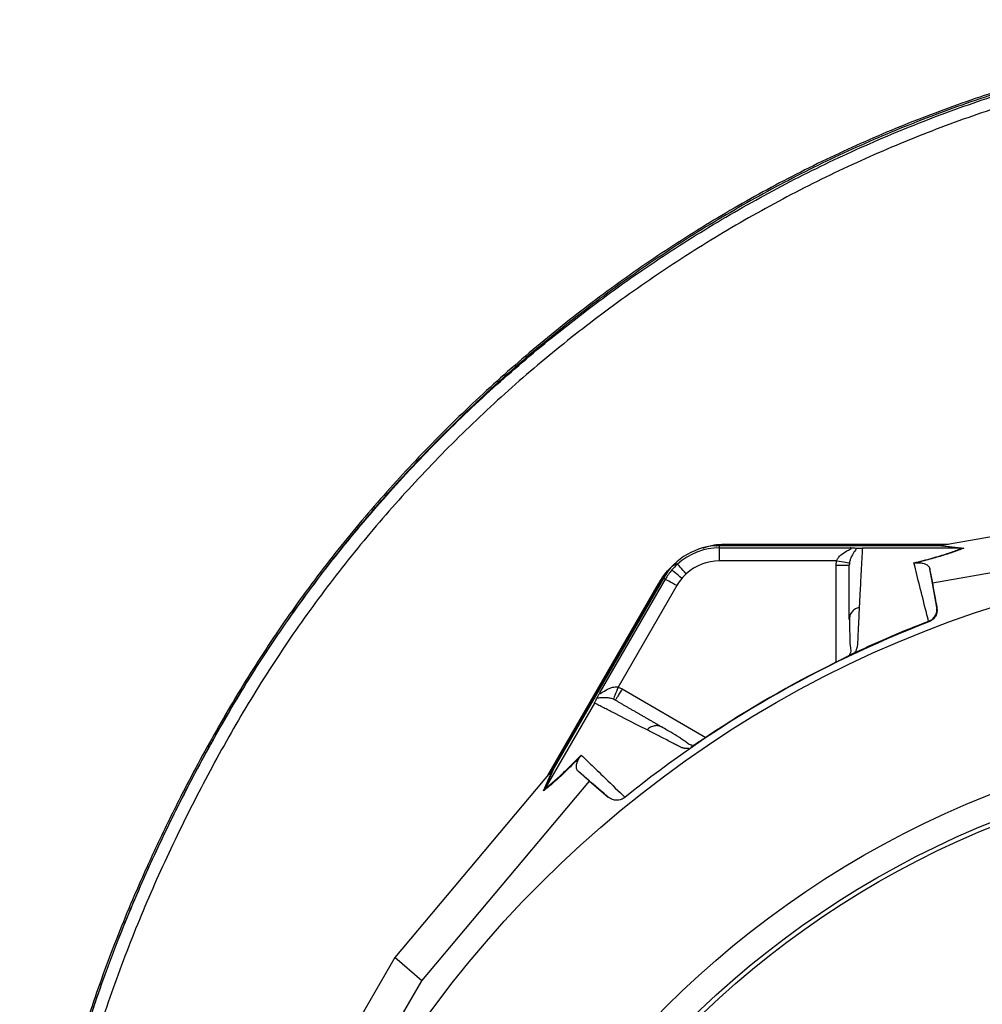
# Model space of a CAD drawing. Header units: millimetres. Extents: x 11 to 736, y 12 to 1573.
# Tile 20 of 23: x 11 to 233, y 1347 to 1573. Entities that reach past the tile are written whole.
import ezdxf

# ---------------------------------------------------------------- set-up
doc = ezdxf.new("R2010")
doc.units = ezdxf.units.MM

msp = doc.modelspace()

# ---------------------------------------------------------------- linework, layer by layer
at = {"color": 7, "linetype": 'Continuous', "lineweight": 25}
for p, q in [((223.46, 1452.26), (278.78, 1462.06)), ((174.01, 1452.53), (224.94, 1452.53)), ((174.01, 1452.53), (174.01, 1452.32)), ((174.01, 1452.32), (223.76, 1452.32)), ((280.38, 1454.01), (221.3, 1443.55)), ((172.27, 1451.67), (172.27, 1452.16)), ((222.58, 1452.16), (172.27, 1452.16)), ((172.27, 1451.67), (202.34, 1451.67)), ((227.92, 1451.57), (205.13, 1451.57)), ((223.16, 1452.21), (222.58, 1452.16)), ((227.93, 1451.57), (222.58, 1452.16)), ((223.16, 1452.21), (228.51, 1451.61)), ((227.92, 1451.57), (227.93, 1451.57)), ((199.21, 1448.67), (172.27, 1448.67)), ((199.13, 1447.68), (199.21, 1448.67)), ((221.3, 1443.55), (220.64, 1446.85)), ((132.72, 1399.28), (158.19, 1443.39)), ((133.49, 1400.2), (158.37, 1443.29)), ((159.37, 1444.71), (134.22, 1401.14)), ((144.77, 1418.43), (159.8, 1444.47)), ((158.19, 1443.39), (158.37, 1443.29)), ((159.8, 1444.47), (159.37, 1444.71)), ((222.29, 1437.95), (221.3, 1443.55)), ((162.4, 1442.97), (148.93, 1419.64)), ((222.26, 1438.07), (222.29, 1437.95)), ((202.21, 1435.66), (202.13, 1435.22)), ((220.42, 1434.62), (220.39, 1434.76)), ((202.87, 1427.27), (202.79, 1427.23)), ((148.93, 1419.64), (149.82, 1419.21)), ((143.46, 1415.96), (132.07, 1396.23)), ((159.12, 1410.38), (158.7, 1410.54)), ((165.7, 1405.82), (165.63, 1405.77)), ((133.69, 1400.43), (97.55, 1357.42)), ((131.73, 1395.74), (133.89, 1400.67)), ((134.22, 1401.14), (132.06, 1396.22)), ((134.22, 1401.14), (133.89, 1400.67)), ((142.32, 1397.95), (139.78, 1400.17)), ((103.72, 1352.01), (142.32, 1397.95)), ((142.32, 1397.95), (146.67, 1394.29)), ((132.06, 1396.22), (132.07, 1396.23)), ((146.67, 1394.29), (146.58, 1394.37)), ((150.39, 1394.35), (150.49, 1394.25)), ((97.55, 1357.42), (62.6, 1296.89)), ((103.72, 1352.01), (97.55, 1357.42)), ((70.38, 1294.26), (103.72, 1352.01))]:
    msp.add_line(p, q, dxfattribs=at)
at = {"color": 8, "linetype": 'Continuous', "lineweight": 25}
for p, q in [((199.13, 1425.37), (199.13, 1447.68)), ((149.82, 1419.21), (169.14, 1408.06))]:
    msp.add_line(p, q, dxfattribs=at)
at = {"color": 7, "linetype": 'Continuous', "lineweight": 25, "flags": 128}
for points in [[(171.47, 1452.14), (171.65, 1452.16), (174.01, 1452.32)], [(164.59, 1445.7), (164.21, 1446.12), (163.84, 1446.53), (163.49, 1446.9), (163.19, 1447.24), (162.94, 1447.51), (162.75, 1447.72), (162.63, 1447.86), (162.58, 1447.91)], [(199.21, 1448.67), (199.77, 1448.58), (200.31, 1448.5), (200.82, 1448.42), (201.26, 1448.35), (201.63, 1448.29), (201.91, 1448.25), (202.09, 1448.22), (202.17, 1448.21)], [(163.58, 1444.64), (163.14, 1445.01), (162.72, 1445.37), (162.33, 1445.7), (161.99, 1445.99), (161.7, 1446.23), (161.49, 1446.41), (161.35, 1446.53), (161.29, 1446.58)], [(158.37, 1443.29), (159.68, 1445.25), (159.79, 1445.39)], [(162.4, 1442.97), (161.9, 1443.25), (161.42, 1443.53), (160.98, 1443.78), (160.59, 1444.01), (160.27, 1444.19), (160.02, 1444.34), (159.87, 1444.43), (159.8, 1444.47)], [(148.93, 1419.64), (148.72, 1419.11), (148.53, 1418.6), (148.34, 1418.12), (148.18, 1417.7), (148.05, 1417.35), (147.94, 1417.09), (147.88, 1416.92), (147.85, 1416.84)]]:
    msp.add_lwpolyline(points, dxfattribs=at)
at = {"color": 7, "linetype": 'Continuous', "lineweight": 25}
for radius in [258.01, 217.51, 211.5, 210.5]:
    msp.add_circle((313.72, 1192.26), radius, dxfattribs=at)
for centre, radius, start, end in [((172.27, 1437.26), 14.9, 90, 150), ((172.27, 1437.26), 14.4, 90, 132.3248), ((172.27, 1437.26), 14.4, 132.3248, 139.6989), ((172.27, 1437.26), 11.4, 90, 132.3248), ((172.27, 1437.26), 14.4, 139.6989, 150), ((172.27, 1437.26), 11.4, 132.3248, 139.6989), ((172.27, 1437.26), 11.4, 139.6989, 150), ((313.72, 1192.26), 259.7, 111.0565, 128.9435)]:
    msp.add_arc(centre, radius, start, end, dxfattribs=at)
for centre, major_axis, start_param, end_param in [((221.93, 1452.26), (17.02, 2.99), 4.781806, 4.800012), ((134.45, 1401.76), (11.1, 13.24), 4.624766, 4.642972)]:
    msp.add_ellipse(centre, major_axis=major_axis, ratio=0.015428, start_param=start_param, end_param=end_param, dxfattribs=at)
for points, knots in [([(332.22, 1573.2), (326.42, 1572.97), (314.81, 1572.52), (297.04, 1570.61), (278.94, 1567.73), (260.6, 1563.79), (242.91, 1558.99), (225.91, 1553.38), (209.66, 1547.01), (193.79, 1539.75), (178.36, 1531.57), (163.41, 1522.56), (148.97, 1512.75), (135.08, 1502.18), (121.77, 1490.89), (109.08, 1478.92), (97.04, 1466.28), (85.69, 1453.02), (75.08, 1439.16), (65.31, 1424.71), (56.34, 1409.73), (48.79, 1395.64), (42.42, 1382.61), (36.49, 1369.37), (30.6, 1354.51), (25.03, 1337.97), (20.38, 1321.15), (16.67, 1304.1), (13.89, 1286.87), (12.07, 1269.81), (11.19, 1252.97), (11.22, 1236.42), (12.22, 1219.89), (13.81, 1205.33), (15.45, 1196.35), (16.1, 1192.8)], [0, 0, 0, 0, 0.031077, 0.062155, 0.095609, 0.129087, 0.162542, 0.19366, 0.224801, 0.255917, 0.287037, 0.318182, 0.349305, 0.380414, 0.411546, 0.442655, 0.47377, 0.504906, 0.536017, 0.567124, 0.598258, 0.629377, 0.652635, 0.675892, 0.707002, 0.738133, 0.769239, 0.800354, 0.831492, 0.862607, 0.892122, 0.921658, 0.951169, 0.980685, 1, 1, 1, 1]), ([(334.72, 1572.85), (328.48, 1572.65), (316, 1572.24), (297.37, 1570.26), (278.86, 1567.32), (260.55, 1563.37), (242.89, 1558.57), (225.92, 1552.97), (209.7, 1546.6), (193.85, 1539.34), (178.45, 1531.17), (163.52, 1522.16), (149.11, 1512.36), (135.24, 1501.8), (121.95, 1490.53), (109.28, 1478.57), (97.26, 1465.95), (85.94, 1452.7), (75.35, 1438.86), (65.59, 1424.42), (56.64, 1409.47), (49.11, 1395.4), (42.75, 1382.38), (36.83, 1369.16), (30.95, 1354.32), (25.39, 1337.81), (20.75, 1321.01), (17.05, 1303.98), (14.28, 1286.77), (12.46, 1269.74), (11.59, 1252.93), (11.61, 1236.4), (12.61, 1219.89), (14.13, 1205.89), (15.66, 1197.45), (16.21, 1194.44)], [0, 0, 0, 0, 0.033394, 0.066789, 0.100176, 0.133588, 0.166976, 0.198037, 0.229121, 0.260179, 0.291241, 0.322329, 0.353394, 0.384447, 0.415521, 0.446573, 0.477629, 0.508708, 0.539762, 0.570812, 0.601888, 0.632949, 0.656164, 0.679378, 0.710431, 0.741504, 0.772553, 0.80361, 0.834691, 0.865748, 0.895211, 0.924696, 0.954156, 0.98362, 1, 1, 1, 1]), ([(168.48, 1451.57), (168.74, 1451.69), (170.47, 1452.44), (172.38, 1452.49), (174.01, 1452.53)], [0, 0, 0, 0, 0.153546, 1, 1, 1, 1]), ([(172.27, 1448.67), (172.27, 1449.08), (172.27, 1449.95), (172.27, 1450.94), (172.27, 1451.54), (172.27, 1451.62), (172.27, 1451.67)], [0, 0, 0, 0, 0.270705, 0.562314, 0.789301, 1, 1, 1, 1]), ([(199.21, 1448.67), (199.21, 1448.67), (199.27, 1448.9), (199.45, 1449.21), (199.89, 1449.77), (200.68, 1450.46), (201.67, 1451.01), (202.35, 1451.35), (202.56, 1451.49), (202.63, 1451.56), (202.61, 1451.62), (202.49, 1451.65), (202.41, 1451.67), (202.34, 1451.67), (202.34, 1451.67)], [0, 0, 0, 0, 0.00001, 0.119089, 0.171497, 0.364272, 0.663879, 0.784819, 0.836932, 0.870209, 0.912505, 0.953293, 0.999992, 1, 1, 1, 1]), ([(203.82, 1451.61), (203.8, 1451.59), (203.74, 1451.45), (203.45, 1451.01), (202.93, 1450.28), (202.45, 1449.31), (202.24, 1448.63), (202.18, 1448.28), (202.17, 1448.21)], [0, 0, 0, 0, 0.044062, 0.224376, 0.592581, 0.811385, 0.96118, 1, 1, 1, 1]), ([(202.34, 1451.67), (202.34, 1451.67), (202.41, 1451.66), (202.75, 1451.66), (203.35, 1451.64), (203.66, 1451.62), (203.82, 1451.61)], [0, 0, 0, 0, 0.005909, 0.105164, 0.552668, 1, 1, 1, 1]), ([(203.82, 1451.61), (203.86, 1451.61), (204.03, 1451.6), (204.3, 1451.58), (204.67, 1451.57), (204.91, 1451.57), (205.07, 1451.57), (205.11, 1451.57)], [0, 0, 0, 0, 0.1717948, 0.5970267, 0.7662143, 0.9373575, 1, 1, 1, 1]), ([(205.13, 1451.57), (205.12, 1451.35), (205.1, 1450.91), (205.06, 1450.25), (205.02, 1449.59), (204.99, 1448.91), (204.95, 1448.23), (204.91, 1447.54), (204.88, 1446.85), (204.84, 1446.15), (204.8, 1445.44), (204.76, 1444.72), (204.72, 1444), (204.69, 1443.27), (204.65, 1442.54), (204.61, 1441.79), (204.57, 1441.04), (204.53, 1440.29), (204.49, 1439.52), (204.45, 1438.75), (204.43, 1438.23), (204.41, 1437.97)], [0, 0, 0, 0, 0.055211, 0.110128, 0.164753, 0.219086, 0.273129, 0.326884, 0.38035, 0.43353, 0.486425, 0.539036, 0.591365, 0.643413, 0.695181, 0.746671, 0.797884, 0.848822, 0.899487, 0.949879, 1, 1, 1, 1]), ([(217.01, 1448.2), (218.45, 1448.57), (221.4, 1449.32), (224.72, 1450.35), (226.75, 1451.09), (227.69, 1451.47), (227.92, 1451.57)], [0, 0, 0, 0, 0.297915, 0.606787, 0.903166, 1, 1, 1, 1]), ([(228.51, 1451.61), (227.92, 1451.37), (227.26, 1451.12), (226.16, 1450.72), (225.77, 1450.59), (224.95, 1450.32), (224.52, 1450.18), (223.16, 1449.75), (222.16, 1449.46), (220.52, 1449), (219.95, 1448.85), (218.76, 1448.54), (218.15, 1448.38), (217.51, 1448.22)], [0, 0, 0, 0, 0.25, 0.25, 0.375, 0.375, 0.5, 0.5, 0.75, 0.75, 0.875, 0.875, 1, 1, 1, 1]), ([(227.93, 1451.57), (228.12, 1451.57), (228.31, 1451.58), (228.5, 1451.61), (228.51, 1451.61)], [0, 0, 0, 0, 0.976224, 1, 1, 1, 1]), ([(158.19, 1443.39), (159.05, 1444.77), (160.19, 1446.59), (161.91, 1447.83), (162.34, 1448.13)], [0, 0, 0, 0, 0.752145, 1, 1, 1, 1]), ([(202.17, 1448.21), (202.15, 1448.03), (202.13, 1447.86), (202.13, 1447.68), (202.13, 1447.68)], [0, 0, 0, 0, 0.99989, 1, 1, 1, 1]), ([(217.01, 1448.2), (217.01, 1448.2), (217.18, 1448.19), (217.35, 1448.21), (217.51, 1448.22)], [0, 0, 0, 0, 0.02215, 1, 1, 1, 1]), ([(220.37, 1434.75), (220.2, 1435.43), (219.5, 1438.24), (218.35, 1442.84), (217.45, 1446.42), (217.01, 1448.2)], [0, 0, 0, 0, 0.139801, 0.574994, 1, 1, 1, 1]), ([(217.51, 1448.22), (217.59, 1448.23), (217.89, 1448.26), (218.29, 1448.26), (218.74, 1448.22), (219.42, 1448.06), (220.12, 1447.75), (220.49, 1447.29), (220.6, 1446.98), (220.64, 1446.85)], [0, 0, 0, 0, 0.0143563, 0.049627, 0.1243724, 0.1994397, 0.4963826, 0.7937532, 1, 1, 1, 1]), ([(199.13, 1447.68), (199.52, 1447.68), (199.92, 1447.68), (200.64, 1447.68), (200.97, 1447.68), (201.53, 1447.68), (201.75, 1447.68), (202.05, 1447.68), (202.13, 1447.68), (202.13, 1447.68)], [0, 0, 0, 0, 0.25, 0.25, 0.5, 0.5, 0.75, 0.75, 1, 1, 1, 1]), ([(202.13, 1435.22), (202.13, 1435.46), (202.13, 1435.96), (202.13, 1436.69), (202.13, 1437.42), (202.13, 1438.14), (202.13, 1438.86), (202.13, 1439.57), (202.13, 1440.27), (202.13, 1440.98), (202.13, 1441.67), (202.13, 1442.36), (202.13, 1443.04), (202.13, 1443.72), (202.13, 1444.4), (202.13, 1445.06), (202.13, 1445.73), (202.13, 1446.38), (202.13, 1447.04), (202.13, 1447.46), (202.13, 1447.68)], [0, 0, 0, 0, 0.052635, 0.105608, 0.158921, 0.212573, 0.266566, 0.320902, 0.37558, 0.430604, 0.485973, 0.541688, 0.597751, 0.654162, 0.710923, 0.768034, 0.825496, 0.883311, 0.941478, 1, 1, 1, 1]), ([(220.64, 1446.85), (220.68, 1446.63), (221.08, 1444.47), (221.62, 1441.57), (222.14, 1438.73), (222.26, 1438.07)], [0, 0, 0, 0, 0.08209, 0.78432, 1, 1, 1, 1]), ([(204.41, 1437.97), (204.4, 1437.72), (204.38, 1437.24), (204.34, 1436.49), (204.31, 1435.75), (204.27, 1434.99), (204.22, 1434), (204.16, 1432.76), (204.11, 1431.5), (204.06, 1430.47), (204.03, 1429.85), (204.01, 1429.41), (203.98, 1429.15), (203.95, 1428.92), (203.89, 1428.68), (203.8, 1428.42), (203.68, 1428.12), (203.53, 1427.81), (203.4, 1427.6), (203.34, 1427.49)], [0, 0, 0, 0, 0.077777, 0.1552, 0.232272, 0.308995, 0.385372, 0.530526, 0.674474, 0.747423, 0.819615, 0.846383, 0.869761, 0.889755, 0.906383, 0.929523, 0.9528, 0.976272, 1, 1, 1, 1]), ([(220.39, 1434.76), (220.69, 1434.91), (221.29, 1435.21), (221.94, 1436.01), (222.32, 1436.98), (222.33, 1437.7), (222.27, 1438.06), (222.26, 1438.07)], [0, 0, 0, 0, 0.2430811, 0.486114, 0.7302208, 0.9945335, 1, 1, 1, 1]), ([(222.29, 1437.95), (222.32, 1437.61), (222.37, 1436.93), (222.02, 1435.96), (221.38, 1435.11), (220.75, 1434.79), (220.42, 1434.62)], [0, 0, 0, 0, 0.244925, 0.489853, 0.734704, 1, 1, 1, 1]), ([(202.17, 1435.66), (202.19, 1433.97), (202.23, 1431.57), (202.25, 1428.96), (202.57, 1427.84), (202.2, 1427.12), (202.08, 1426.86)], [0, 0, 0, 0, 0.578264, 0.819399, 0.9352372, 1, 1, 1, 1]), ([(203.34, 1427.49), (203.31, 1427.47), (203.24, 1427.44), (203.14, 1427.4), (203.04, 1427.35), (202.95, 1427.31), (202.9, 1427.29), (202.87, 1427.27)], [0, 0, 0, 0, 0.212576, 0.416535, 0.614103, 0.807726, 1, 1, 1, 1]), ([(202.79, 1427.23), (202.75, 1427.21), (202.67, 1427.17), (202.54, 1427.1), (202.4, 1427.03), (202.26, 1426.95), (202.11, 1426.87), (201.95, 1426.79), (201.79, 1426.71), (201.62, 1426.62), (201.45, 1426.53), (201.27, 1426.44), (201.08, 1426.35), (200.88, 1426.25), (200.62, 1426.12), (200.29, 1425.95), (199.88, 1425.75), (199.47, 1425.54), (199.04, 1425.33), (198.75, 1425.19), (198.61, 1425.11)], [0, 0, 0, 0, 0.044249, 0.088103, 0.131644, 0.174955, 0.21812, 0.261226, 0.304357, 0.347601, 0.391041, 0.434763, 0.478847, 0.523375, 0.568424, 0.654803, 0.740537, 0.826241, 0.912528, 1, 1, 1, 1]), ([(144.07, 1417.12), (144.14, 1417.27), (144.28, 1417.55), (144.57, 1418.07), (144.74, 1418.37), (144.77, 1418.43), (144.77, 1418.43)], [0, 0, 0, 0, 0.456922, 0.903839, 0.99409, 1, 1, 1, 1]), ([(144.77, 1418.43), (144.74, 1418.38), (144.7, 1418.28), (144.68, 1418.17), (144.72, 1418.12), (144.82, 1418.15), (145.05, 1418.27), (145.67, 1418.68), (146.64, 1419.26), (147.77, 1419.65), (148.5, 1419.72), (148.84, 1419.66), (148.93, 1419.64)], [0, 0, 0, 0, 0.046702, 0.091697, 0.129792, 0.175968, 0.215136, 0.336066, 0.63564, 0.828397, 0.953946, 1, 1, 1, 1]), ([(149.82, 1419.21), (149.63, 1418.87), (149.43, 1418.53), (149.07, 1417.9), (148.9, 1417.62), (148.62, 1417.14), (148.51, 1416.94), (148.36, 1416.68), (148.32, 1416.61), (148.32, 1416.61)], [0, 0, 0, 0, 0.25, 0.25, 0.5, 0.5, 0.75, 0.75, 1, 1, 1, 1]), ([(143.46, 1415.96), (143.5, 1416.03), (143.59, 1416.19), (143.74, 1416.46), (143.92, 1416.81), (144.02, 1417), (144.07, 1417.12)], [0, 0, 0, 0, 0.116901, 0.269188, 0.540258, 1, 1, 1, 1]), ([(147.85, 1416.84), (147.57, 1416.94), (147.23, 1417.05), (146.58, 1417.16), (145.67, 1417.23), (144.78, 1417.14), (144.26, 1417.11), (144.1, 1417.12), (144.07, 1417.12)], [0, 0, 0, 0, 0.157453, 0.18836, 0.407231, 0.775553, 0.955925, 1, 1, 1, 1]), ([(148.32, 1416.61), (148.52, 1416.5), (148.91, 1416.27), (149.51, 1415.93), (150.12, 1415.58), (150.72, 1415.23), (151.34, 1414.87), (151.96, 1414.52), (152.58, 1414.16), (153.21, 1413.79), (153.85, 1413.43), (154.49, 1413.06), (155.13, 1412.68), (155.78, 1412.31), (156.44, 1411.93), (157.1, 1411.55), (157.77, 1411.16), (158.44, 1410.78), (158.89, 1410.51), (159.12, 1410.38)], [0, 0, 0, 0, 0.061953, 0.123509, 0.18467, 0.245435, 0.305808, 0.365787, 0.425376, 0.484574, 0.543383, 0.601804, 0.659839, 0.717488, 0.774754, 0.831636, 0.888137, 0.944258, 1, 1, 1, 1]), ([(155.59, 1409.78), (155.38, 1409.89), (154.96, 1410.1), (154.34, 1410.42), (153.72, 1410.74), (153.11, 1411.05), (152.5, 1411.36), (151.9, 1411.67), (151.3, 1411.98), (150.71, 1412.28), (150.12, 1412.58), (149.54, 1412.87), (148.96, 1413.17), (148.39, 1413.46), (147.82, 1413.75), (147.26, 1414.03), (146.7, 1414.31), (146.15, 1414.6), (145.6, 1414.87), (145.06, 1415.15), (144.52, 1415.42), (143.99, 1415.69), (143.63, 1415.87), (143.46, 1415.96)], [0, 0, 0, 0, 0.045336, 0.090894, 0.136674, 0.182678, 0.228907, 0.275362, 0.322044, 0.368954, 0.416093, 0.463462, 0.511063, 0.558896, 0.606962, 0.655262, 0.703798, 0.752569, 0.801578, 0.850824, 0.900309, 0.950034, 1, 1, 1, 1]), ([(165.2, 1405.47), (165.13, 1405.47), (164.99, 1405.47), (164.79, 1405.48), (164.59, 1405.49), (164.4, 1405.51), (164.23, 1405.53), (164.05, 1405.56), (163.89, 1405.59), (163.74, 1405.64), (163.55, 1405.7), (163.31, 1405.8), (162.99, 1405.96), (162.6, 1406.17), (162.16, 1406.4), (161.42, 1406.78), (160.42, 1407.3), (159.17, 1407.94), (157.95, 1408.57), (156.76, 1409.18), (155.98, 1409.58), (155.59, 1409.78)], [0, 0, 0, 0, 0.013423, 0.026738, 0.039956, 0.053088, 0.066144, 0.079134, 0.09207, 0.104963, 0.117824, 0.141662, 0.172831, 0.217057, 0.263491, 0.312127, 0.449156, 0.58733, 0.723761, 0.861313, 1, 1, 1, 1]), ([(165.98, 1406.25), (165.84, 1406.28), (165.25, 1406.39), (164.71, 1406.91), (163.89, 1407.44), (162.68, 1408.24), (160.95, 1409.27), (159.49, 1410.13), (158.71, 1410.57)], [0, 0, 0, 0, 0.038408, 0.157588, 0.277261, 0.405507, 0.686371, 1, 1, 1, 1]), ([(169.63, 1408.38), (169.56, 1408.34), (169.43, 1408.25), (169.23, 1408.11), (169.03, 1407.98), (168.83, 1407.85), (168.64, 1407.72), (168.45, 1407.6), (168.26, 1407.47), (168.07, 1407.35), (167.88, 1407.22), (167.64, 1407.07), (167.35, 1406.88), (167.03, 1406.66), (166.72, 1406.46), (166.43, 1406.28), (166.17, 1406.11), (165.92, 1405.95), (165.78, 1405.86), (165.7, 1405.82)], [0, 0, 0, 0, 0.043919, 0.087472, 0.13073, 0.173768, 0.216664, 0.259492, 0.30233, 0.345255, 0.388344, 0.431671, 0.51489, 0.596546, 0.677156, 0.757259, 0.837405, 0.91814, 1, 1, 1, 1]), ([(169.63, 1408.38), (169.25, 1408.13), (168.47, 1407.62), (167.38, 1406.9), (166.52, 1406.34), (166.19, 1406.13), (166.07, 1406.06)], [0, 0, 0, 0, 0.272034, 0.551471, 0.845021, 1, 1, 1, 1]), ([(140.17, 1403.57), (139.5, 1402.88), (138.1, 1401.45), (136.22, 1399.62), (134.23, 1397.79), (132.78, 1396.56), (131.95, 1395.91), (131.73, 1395.74)], [0, 0, 0, 0, 0.187657, 0.392204, 0.596857, 0.89334, 1, 1, 1, 1]), ([(132.07, 1396.23), (132.26, 1396.38), (133.06, 1396.99), (134.69, 1398.37), (137.24, 1400.72), (139.36, 1402.89), (140.44, 1403.99)], [0, 0, 0, 0, 0.096818, 0.393267, 0.691598, 1, 1, 1, 1]), ([(139.78, 1400.17), (139.67, 1400.31), (139.44, 1400.58), (139.32, 1401.15), (139.35, 1401.74), (139.46, 1402.22), (139.6, 1402.6), (139.77, 1402.96), (139.92, 1403.23), (140.12, 1403.51), (140.17, 1403.57)], [0, 0, 0, 0, 0.276313, 0.544226, 0.717558, 0.828271, 0.898431, 0.942706, 0.987325, 1, 1, 1, 1]), ([(140.17, 1403.57), (140.26, 1403.7), (140.36, 1403.84), (140.44, 1403.98), (140.44, 1403.99)], [0, 0, 0, 0, 0.977825, 1, 1, 1, 1]), ([(140.44, 1403.99), (140.89, 1403.55), (142.34, 1402.15), (145.26, 1399.32), (148.18, 1396.5), (150.08, 1394.67), (150.4, 1394.36)], [0, 0, 0, 0, 0.148834, 0.476021, 0.911202, 1, 1, 1, 1]), ([(146.58, 1394.37), (146.26, 1394.64), (144.25, 1396.36), (141.99, 1398.29), (140.14, 1399.87), (139.78, 1400.17)], [0, 0, 0, 0, 0.133372, 0.835601, 1, 1, 1, 1]), ([(131.73, 1395.74), (131.73, 1395.74), (131.85, 1395.89), (131.96, 1396.06), (132.06, 1396.22)], [0, 0, 0, 0, 0.023833, 1, 1, 1, 1]), ([(150.49, 1394.25), (150.21, 1394.06), (149.64, 1393.69), (148.62, 1393.53), (147.57, 1393.68), (146.98, 1394.08), (146.67, 1394.29)], [0, 0, 0, 0, 0.244596, 0.489193, 0.733876, 1, 1, 1, 1])]:
    msp.add_open_spline(points, degree=3, knots=knots, dxfattribs=at)
at = {"color": 8, "linetype": 'Continuous', "lineweight": 25}
for points, knots in [([(16.22, 1194.57), (15.48, 1198.86), (13.71, 1209.06), (12.19, 1225.33), (11.49, 1243.29), (11.93, 1261.29), (13.4, 1279.23), (15.87, 1297.05), (19.3, 1314.65), (23.73, 1332.06), (29.12, 1349.06), (35.45, 1365.79), (42.69, 1382.33), (50.81, 1398.7), (59.62, 1414.61), (69.2, 1429.88), (79.64, 1444.52), (91, 1458.63), (103.11, 1472.07), (115.91, 1484.78), (129.37, 1496.7), (143.48, 1507.88), (158.26, 1518.3), (173.6, 1527.9), (189.43, 1536.61), (205.62, 1544.35), (222.16, 1551.13), (239.05, 1556.96), (256.88, 1562.04), (275.67, 1566.31), (295.25, 1569.59), (314.98, 1571.8), (328.14, 1572.25), (334.72, 1572.47)], [0, 0, 0, 0, 0.023308, 0.055406, 0.087404, 0.11951, 0.151725, 0.183758, 0.215764, 0.247687, 0.279881, 0.31122, 0.343411, 0.376533, 0.409015, 0.440757, 0.47297, 0.505286, 0.537675, 0.569787, 0.601811, 0.633893, 0.666133, 0.698574, 0.730757, 0.762786, 0.794629, 0.826396, 0.858458, 0.893843, 0.929516, 0.964715, 1, 1, 1, 1]), ([(655.55, 930.42), (659.55, 936.39), (667.54, 948.31), (678.48, 966.85), (688.78, 985.75), (698.14, 1005.11), (706.3, 1024.92), (713.24, 1045.11), (719.05, 1065.6), (723.9, 1086.37), (727.78, 1107.4), (730.63, 1128.66), (732.35, 1150.07), (732.89, 1171.55), (732.3, 1193.02), (730.59, 1214.44), (727.78, 1235.74), (723.87, 1256.86), (718.85, 1277.75), (712.74, 1298.34), (705.54, 1318.59), (697.3, 1338.42), (688.01, 1357.8), (677.71, 1376.65), (666.4, 1394.91), (654.1, 1412.53), (640.87, 1429.44), (626.78, 1445.59), (611.88, 1460.88), (596.23, 1475.29), (579.83, 1488.8), (562.68, 1501.41), (544.76, 1513.08), (526.19, 1523.75), (507.1, 1533.36), (487.6, 1541.89), (467.69, 1549.34), (447.35, 1555.65), (426.59, 1560.79), (405.52, 1564.71), (384.29, 1567.5), (364.2, 1569.15), (345.29, 1569.85), (327.53, 1569.65), (309.75, 1568.47), (291.99, 1566.29), (274.35, 1563.17), (256.95, 1559.17), (239.87, 1554.3), (223.12, 1548.52), (206.71, 1541.79), (190.65, 1534.11), (174.97, 1525.47), (159.76, 1515.95), (145.12, 1505.62), (131.13, 1494.54), (117.8, 1482.71), (105.12, 1470.13), (93.12, 1456.81), (81.85, 1442.81), (71.45, 1428.21), (61.97, 1413.07), (53.33, 1397.46), (45.38, 1381.47), (38.16, 1365.07), (31.81, 1348.3), (26.41, 1331.25), (22.03, 1313.99), (18.63, 1296.56), (16.19, 1278.96), (14.72, 1261.17), (14.28, 1243.27), (15.01, 1225.38), (16.29, 1211.09), (17.69, 1202.86), (18.09, 1200.48)], [0, 0, 0, 0, 0.015013, 0.030005, 0.045003, 0.060017, 0.074941, 0.089792, 0.104622, 0.11947, 0.134369, 0.149346, 0.164308, 0.179261, 0.194245, 0.209214, 0.224169, 0.239149, 0.254123, 0.269076, 0.284051, 0.299029, 0.313982, 0.328952, 0.343934, 0.358888, 0.373855, 0.388818, 0.403683, 0.418487, 0.433277, 0.448096, 0.462993, 0.477966, 0.492852, 0.50767, 0.522466, 0.537285, 0.552177, 0.567163, 0.582082, 0.596937, 0.609294, 0.621655, 0.634056, 0.646537, 0.659059, 0.67149, 0.683857, 0.696191, 0.708532, 0.720921, 0.733399, 0.745951, 0.758426, 0.770848, 0.783254, 0.795684, 0.808177, 0.820737, 0.833224, 0.845657, 0.858076, 0.870513, 0.882995, 0.895533, 0.907993, 0.920382, 0.932742, 0.945112, 0.957529, 0.970037, 0.982545, 0.99496, 1, 1, 1, 1]), ([(204.41, 1437.97), (204.11, 1437.87), (203.48, 1437.66), (202.73, 1436.99), (202.28, 1436.29), (202.23, 1435.81), (202.21, 1435.66)], [0, 0, 0, 0, 0.2758163, 0.5676195, 0.8594163, 1, 1, 1, 1]), ([(158.7, 1410.54), (158.55, 1410.6), (158.11, 1410.79), (157.28, 1410.75), (156.33, 1410.44), (155.83, 1410), (155.59, 1409.78)], [0, 0, 0, 0, 0.14059, 0.432386, 0.724188, 1, 1, 1, 1])]:
    msp.add_open_spline(points, degree=3, knots=knots, dxfattribs=at)
at = {"color": 7, "linetype": 'Continuous', "lineweight": 25}
for points in [[(220.38, 1434.75), (217.5, 1433.65), (211.77, 1431.32), (206.14, 1428.8), (203.34, 1427.49)], [(198.61, 1425.11), (188.6, 1420.17), (178.91, 1414.57), (169.63, 1408.38)], [(148.32, 1416.61), (148.17, 1416.7), (148.01, 1416.78), (147.85, 1416.84)]]:
    msp.add_open_spline(points, degree=3, dxfattribs=at)

doc.saveas('drawing.dxf')
